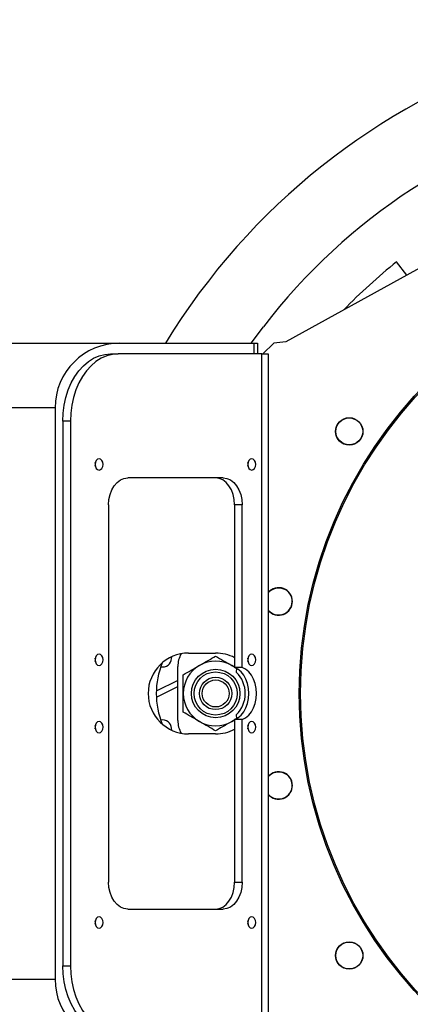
# Model space of a CAD drawing. Header units: millimetres. Extents: x 36 to 588, y 6 to 414.
# Tile 55 of 61: x 477 to 486, y 327 to 352. Entities that reach past the tile are written whole.
import ezdxf

# ---------------------------------------------------------------- set-up
doc = ezdxf.new("R2010")
doc.units = ezdxf.units.MM
doc.styles.add('SLDTEXTSTYLE1', font='TXT', dxfattribs={"width": 0.75})
doc.dimstyles.new('SLDDIMSTYLE1', dxfattribs={"dimtxt": 3.5, "dimasz": 5, "dimexe": 0, "dimexo": 0.0625, "dimgap": 0.875, "dimtad": 1, "dimlfac": 15, "dimrnd": 1e-09, "dimzin": 12, "dimdsep": 46, "dimtxsty": 'SLDTEXTSTYLE1', "dimsah": 1, "dimcen": 0.09, "dimadec": 0, "dimazin": 0, "dimtfac": 1, "dimtofl": 0, "dimtmove": 0, "dimatfit": 3, "dimfxl": 1, "dimtolj": 1, "dimtzin": 12, "dimarcsym": 0})

# ---------------------------------------------------------------- blocks, each defined once
blk = doc.blocks.new('*D10')
at = {"color": 7, "linetype": 'Continuous', "lineweight": 0}
for p, q in [((495.454, 335.103), (520.37, 335.103)), ((519.37, 335.103), (519.37, 278.437)), ((448.654, 278.437), (520.37, 278.437))]:
    blk.add_line(p, q, dxfattribs=at)
for points in [[(519.37, 335.103), (518.72, 330.103), (520.02, 330.103)], [(519.37, 278.437), (520.02, 283.437), (518.72, 283.437)]]:
    blk.add_solid(points, dxfattribs=at)
at = {"color": 7, "linetype": 'Continuous', "lineweight": 0, "insert": (514.858, 305.171), "char_height": 3.5, "attachment_point": 1, "rotation": 90, "style": 'SLDTEXTSTYLE1'}
blk.add_mtext('850', dxfattribs=at)

msp = doc.modelspace()

# ---------------------------------------------------------------- linework, layer by layer
at = {"color": 7, "linetype": 'Continuous', "lineweight": 30}
for p, q in [((488.1194631, 346.531724), (483.1876421, 343.797971)), ((486.1756604, 345.4542565), (485.9245923, 345.7814548)), ((482.3341236, 343.7700265), (482.633344, 344.1739051)), ((444.6543088, 343.7700265), (479.0876421, 343.7700265)), ((479.0876421, 343.7700265), (482.4095373, 343.7700265)), ((482.4095373, 343.7700265), (482.4876421, 343.7700265)), ((482.4095373, 343.5033598), (482.4095373, 343.7700265)), ((482.4876421, 343.7700265), (482.4876421, 343.5033598)), ((482.8876421, 343.7700265), (482.6209754, 343.5033598)), ((483.1876421, 343.797971), (482.8876421, 343.7700265)), ((478.8578273, 343.5033598), (479.0463891, 343.5033598)), ((482.5980991, 343.5033598), (479.0463891, 343.5033598)), ((482.5980991, 326.7033598), (482.5980991, 343.5033598)), ((482.5980991, 343.5033598), (482.7543088, 343.5033598)), ((482.7543088, 343.5033598), (482.7543088, 326.7033598)), ((477.4876421, 342.1700265), (444.2543088, 342.1700265)), ((477.4876421, 342.1700265), (477.4876421, 328.0366931)), ((477.679316, 341.8366931), (477.679316, 328.3700265)), ((477.8678778, 341.8366931), (477.679316, 341.8366931)), ((477.8678778, 341.8366931), (477.8678778, 328.3700265)), ((481.639114, 340.4366931), (479.2820914, 340.4366931)), ((478.8106868, 339.7700265), (478.8106868, 330.4366931)), ((482.1105185, 339.7700265), (481.9219567, 339.7700265)), ((481.9219567, 339.7700265), (481.9219567, 335.748857)), ((482.1105185, 335.748857), (482.1105185, 339.7700265)), ((480.3672997, 335.9649582), (480.3702616, 336.0120916)), ((480.7876421, 336.1033598), (481.4543088, 336.1033598)), ((480.5209754, 334.4366931), (480.5209754, 335.7700265)), ((481.9219567, 335.7524402), (481.8543088, 335.7961801)), ((482.1105185, 335.748857), (481.9219567, 335.748857)), ((481.9698973, 335.7274356), (481.9653772, 335.6292751)), ((480.5209754, 335.4250664), (479.9885163, 335.1624866)), ((479.989623, 335.0143677), (480.5209754, 335.2764017)), ((481.8543088, 334.4105395), (481.9219567, 334.4542793)), ((482.1105185, 334.4578626), (481.9219567, 334.4578626)), ((481.9219567, 334.4578626), (481.9219567, 330.4366931)), ((481.9653772, 334.5774445), (481.9698973, 334.479284)), ((482.1105185, 330.4366931), (482.1105185, 334.4578626)), ((480.3702616, 334.194628), (480.3672997, 334.2417614)), ((481.4543088, 334.1033598), (480.7876421, 334.1033598)), ((481.9219567, 330.4366931), (482.1105185, 330.4366931)), ((479.2820914, 329.7700265), (481.639114, 329.7700265)), ((477.679316, 328.3700265), (477.8678778, 328.3700265)), ((444.2543088, 328.0366931), (477.4876421, 328.0366931))]:
    msp.add_line(p, q, dxfattribs=at)
at = {"color": 7, "linetype": 'Continuous', "lineweight": 30, "flags": 128}
for points in [[(477.679316, 341.8366931), (477.6879087, 342.0375876), (477.7135614, 342.2355526), (477.7559001, 342.4277013), (477.8143074, 342.6112317), (477.8879315, 342.7834677), (477.9756989, 342.9418975), (478.0763298, 343.084211), (478.1883566, 343.2083329), (478.3101458, 343.3124532), (478.4399214, 343.3950535), (478.5757911, 343.4549295), (478.7157735, 343.4912079), (478.8578273, 343.5033598)], [(479.0463891, 343.5033598), (478.9043353, 343.4912079), (478.7643529, 343.4549295), (478.6284832, 343.3950535), (478.4987076, 343.3124532), (478.3769184, 343.2083329), (478.2648916, 343.084211), (478.1642607, 342.9418975), (478.0764933, 342.7834677), (478.0028692, 342.6112317), (477.9444619, 342.4277013), (477.9021232, 342.2355526), (477.8764705, 342.0375876), (477.8678778, 341.8366931)], [(478.4759896, 340.7700265), (478.4835252, 340.7164508), (478.5049846, 340.6710315), (478.5371009, 340.6406833), (478.5749846, 340.6300265), (478.6128683, 340.6406833), (478.6449846, 340.6710315), (478.666444, 340.7164508), (478.6739795, 340.7700265), (478.666444, 340.8236021), (478.6449846, 340.8690214), (478.6128683, 340.8993696), (478.5749846, 340.9100265), (478.5371009, 340.8993696), (478.5049846, 340.8690214), (478.4835252, 340.8236021), (478.4759896, 340.7700265)], [(478.4807037, 340.727339), (478.4854177, 340.7700265), (478.4807037, 340.8127139)], [(482.2472258, 340.7700265), (482.2547613, 340.7164508), (482.2762208, 340.6710315), (482.308337, 340.6406833), (482.3462208, 340.6300265), (482.3841045, 340.6406833), (482.4162208, 340.6710315), (482.4376802, 340.7164508), (482.4452157, 340.7700265), (482.4376802, 340.8236021), (482.4162208, 340.8690214), (482.3841045, 340.8993696), (482.3462208, 340.9100265), (482.308337, 340.8993696), (482.2762208, 340.8690214), (482.2547613, 340.8236021), (482.2472258, 340.7700265)], [(482.2519399, 340.7273394), (482.2566539, 340.7700265), (482.2519399, 340.8127135)], [(478.8106868, 339.7700265), (478.8197448, 339.9000867), (478.8465704, 340.0251487), (478.8901328, 340.1404066), (478.948758, 340.241431), (479.0201931, 340.3243395), (479.1016927, 340.3859461), (479.1901249, 340.4238833), (479.2820914, 340.4366931)], [(481.9219567, 339.7700265), (481.9128988, 339.9000867), (481.8860732, 340.0251487), (481.8425107, 340.1404066), (481.7838855, 340.241431), (481.7124505, 340.3243395), (481.6309509, 340.3859461), (481.5425186, 340.4238833), (481.4505522, 340.4366931)], [(481.639114, 340.4366931), (481.7310804, 340.4238833), (481.8195127, 340.3859461), (481.9010123, 340.3243395), (481.9724473, 340.241431), (482.0310725, 340.1404066), (482.074635, 340.0251487), (482.1014606, 339.9000867), (482.1105185, 339.7700265)], [(478.4759896, 335.9366931), (478.4835252, 335.8831174), (478.5049846, 335.8376982), (478.5371009, 335.80735), (478.5749846, 335.7966931), (478.6128683, 335.80735), (478.6449846, 335.8376982), (478.666444, 335.8831174), (478.6739795, 335.9366931), (478.666444, 335.9902688), (478.6449846, 336.0356881), (478.6128683, 336.0660363), (478.5749846, 336.0766931), (478.5371009, 336.0660363), (478.5049846, 336.0356881), (478.4835252, 335.9902688), (478.4759896, 335.9366931)], [(478.4807039, 335.8940067), (478.4854177, 335.9366931), (478.4807039, 335.9793796)], [(482.2472258, 335.9366931), (482.2547613, 335.8831174), (482.2762208, 335.8376982), (482.308337, 335.80735), (482.3462208, 335.7966931), (482.3841045, 335.80735), (482.4162208, 335.8376982), (482.4376802, 335.8831174), (482.4452157, 335.9366931), (482.4376802, 335.9902688), (482.4162208, 336.0356881), (482.3841045, 336.0660363), (482.3462208, 336.0766931), (482.308337, 336.0660363), (482.2762208, 336.0356881), (482.2547613, 335.9902688), (482.2472258, 335.9366931)], [(482.2519399, 335.894006), (482.2566539, 335.9366931), (482.2519399, 335.9793803)], [(481.9219567, 334.4578626), (482.0053143, 334.5004713), (482.0815586, 334.564394), (482.147994, 334.6473709), (482.2022719, 334.7464683), (482.2424734, 334.858183), (482.2671773, 334.9785655), (482.2755101, 335.1033598), (482.2671773, 335.2281541), (482.2424734, 335.3485365), (482.2022719, 335.4602512), (482.147994, 335.5593487), (482.0815586, 335.6423255), (482.0053143, 335.7062483), (481.9219567, 335.748857)], [(481.9693088, 335.7155485), (481.9413179, 335.7380425), (481.9321816, 335.7449497)], [(482.1105185, 334.4578626), (482.1938761, 334.5004713), (482.2701204, 334.564394), (482.3365558, 334.6473709), (482.3908337, 334.7464683), (482.4310352, 334.858183), (482.4557391, 334.9785655), (482.4640719, 335.1033598), (482.4557391, 335.2281541), (482.4310352, 335.3485365), (482.3908337, 335.4602512), (482.3365558, 335.5593487), (482.2701204, 335.6423255), (482.1938761, 335.7062483), (482.1105185, 335.748857)], [(478.4759896, 334.2700265), (478.4835252, 334.2164508), (478.5049846, 334.1710315), (478.5371009, 334.1406833), (478.5749846, 334.1300265), (478.6128683, 334.1406833), (478.6449846, 334.1710315), (478.666444, 334.2164508), (478.6739795, 334.2700265), (478.666444, 334.3236021), (478.6449846, 334.3690214), (478.6128683, 334.3993696), (478.5749846, 334.4100265), (478.5371009, 334.3993696), (478.5049846, 334.3690214), (478.4835252, 334.3236021), (478.4759896, 334.2700265)], [(481.9321816, 334.4617699), (481.9413179, 334.4686771), (481.9693088, 334.4911711)], [(482.2472258, 334.2700265), (482.2547613, 334.2164508), (482.2762208, 334.1710315), (482.308337, 334.1406833), (482.3462208, 334.1300265), (482.3841045, 334.1406833), (482.4162208, 334.1710315), (482.4376802, 334.2164508), (482.4452157, 334.2700265), (482.4376802, 334.3236021), (482.4162208, 334.3690214), (482.3841045, 334.3993696), (482.3462208, 334.4100265), (482.308337, 334.3993696), (482.2762208, 334.3690214), (482.2547613, 334.3236021), (482.2472258, 334.2700265)], [(478.4807037, 334.227339), (478.4854177, 334.2700265), (478.4807037, 334.3127139)], [(482.2519399, 334.2273393), (482.2566539, 334.2700265), (482.2519399, 334.3127136)], [(479.2820914, 329.7700265), (479.1901249, 329.7828363), (479.1016927, 329.8207734), (479.0201931, 329.88238), (478.948758, 329.9652886), (478.8901328, 330.066313), (478.8465704, 330.1815708), (478.8197448, 330.3066329), (478.8106868, 330.4366931)], [(481.4505522, 329.7700265), (481.5425186, 329.7828363), (481.6309509, 329.8207734), (481.7124505, 329.88238), (481.7838855, 329.9652886), (481.8425107, 330.066313), (481.8860732, 330.1815708), (481.9128988, 330.3066329), (481.9219567, 330.4366931)], [(482.1105185, 330.4366931), (482.1014606, 330.3066329), (482.074635, 330.1815708), (482.0310725, 330.066313), (481.9724473, 329.9652886), (481.9010123, 329.88238), (481.8195127, 329.8207734), (481.7310804, 329.7828363), (481.639114, 329.7700265)], [(478.4759896, 329.4366931), (478.4835252, 329.3831174), (478.5049846, 329.3376982), (478.5371009, 329.30735), (478.5749846, 329.2966931), (478.6128683, 329.30735), (478.6449846, 329.3376982), (478.666444, 329.3831174), (478.6739795, 329.4366931), (478.666444, 329.4902688), (478.6449846, 329.5356881), (478.6128683, 329.5660363), (478.5749846, 329.5766931), (478.5371009, 329.5660363), (478.5049846, 329.5356881), (478.4835252, 329.4902688), (478.4759896, 329.4366931)], [(482.2472258, 329.4366931), (482.2547613, 329.3831174), (482.2762208, 329.3376982), (482.308337, 329.30735), (482.3462208, 329.2966931), (482.3841045, 329.30735), (482.4162208, 329.3376982), (482.4376802, 329.3831174), (482.4452157, 329.4366931), (482.4376802, 329.4902688), (482.4162208, 329.5356881), (482.3841045, 329.5660363), (482.3462208, 329.5766931), (482.308337, 329.5660363), (482.2762208, 329.5356881), (482.2547613, 329.4902688), (482.2472258, 329.4366931)], [(478.4807037, 329.3940056), (478.4854177, 329.4366931), (478.4807037, 329.4793806)], [(482.2519399, 329.3940056), (482.2566539, 329.4366931), (482.2519399, 329.4793806)], [(478.8578273, 326.7033598), (478.7157735, 326.7155117), (478.5757911, 326.7517901), (478.4399214, 326.811666), (478.3101458, 326.8942664), (478.1883566, 326.9983867), (478.0763298, 327.1225085), (477.9756989, 327.264822), (477.8879315, 327.4232519), (477.8143074, 327.5954878), (477.7559001, 327.7790183), (477.7135614, 327.971167), (477.6879087, 328.169132), (477.679316, 328.3700265)], [(477.8678778, 328.3700265), (477.8764705, 328.169132), (477.9021232, 327.971167), (477.9444619, 327.7790183), (478.0028692, 327.5954878), (478.0764933, 327.4232519), (478.1642607, 327.264822), (478.2648916, 327.1225085), (478.3769184, 326.9983867), (478.4987076, 326.8942664), (478.6284832, 326.811666), (478.7643529, 326.7517901), (478.9043353, 326.7155117), (479.0463891, 326.7033598)]]:
    msp.add_lwpolyline(points, dxfattribs=at)
at = {"color": 7, "linetype": 'Continuous', "lineweight": 30}
for centre, radius in [((494.4543088, 335.1033598), 10.9333333), ((494.4543088, 335.1033598), 10.9), ((484.75383, 341.5850125), 0.34), ((484.75383, 341.5850125), 0.3333333), ((481.4543088, 335.1033598), 0.6), ((481.4543088, 335.1033598), 0.5333333), ((481.4543088, 335.1033598), 0.4), ((481.4543088, 335.1033598), 0.3333333), ((484.75383, 328.6217071), 0.34), ((484.75383, 328.6217071), 0.3333333)]:
    msp.add_circle(centre, radius, dxfattribs=at)
for centre, radius, start, end in [((494.4543088, 335.1033598), 16.6666667, 270, 148.6677485), ((494.4543088, 335.1033598), 14.9, 273.84824697, 142.5), ((494.4543088, 335.1033598), 13.6666667, 128.61803738, 136.04055684), ((479.0876421, 342.1700265), 1.6, 90, 180), ((483.0118138, 337.3794135), 0.34, 220.76730219, 139.23269781), ((483.0118138, 337.3794135), 0.3333333, 67.5, 140.58029074), ((483.0118138, 337.3794135), 0.3333333, 219.41970926, 67.5), ((480.7876421, 335.1033598), 1, 90, 270), ((481.9876421, 335.1033598), 2, 157.6683549, 202.33164509), ((480.14771, 335.9783889), 0.22, 257.41887006, 356.5), ((481.1876421, 335.7700265), 0.6666667, 151.73943576, 180), ((481.4543088, 335.1033598), 0.8, 60, 120), ((481.4543088, 335.1033598), 1, 62.11827482, 90), ((481.4543088, 335.1033598), 0.8, 120, 180), ((481.4543088, 335.1033598), 0.7333333, 314.17972921, 45.82027079), ((481.4543088, 335.1033598), 0.8, 180, 240), ((480.14771, 334.2283307), 0.22, 3.5, 102.58113001), ((481.1876421, 334.4366931), 0.6666667, 180, 208.26056421), ((481.4543088, 335.1033598), 0.8, 240, 300), ((481.4543088, 335.1033598), 1, 270, 297.88172518), ((483.0118138, 332.827306), 0.34, 220.76730219, 139.23269781), ((483.0118138, 332.827306), 0.3333333, 219.41970926, 90), ((483.0118138, 332.827306), 0.3333333, 90, 140.58029074), ((479.0876421, 328.0366931), 1.6, 180, 270)]:
    msp.add_arc(centre, radius, start, end, dxfattribs=at)
for points, knots in [([(481.0543088, 335.7961801), (481.0637912, 335.8016548), (481.1355926, 335.8431094), (481.2709694, 335.9212692), (481.3928235, 335.9916216), (481.4543088, 336.0271202)], [0, 0, 0, 0, 0.0700985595, 0.5307888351, 1, 1, 1, 1]), ([(481.4543088, 336.0271202), (481.5192705, 335.9896145), (481.6503851, 335.9139155), (481.7859238, 335.8356622), (481.8543088, 335.7961801)], [0, 0, 0, 0, 0.4954579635, 1, 1, 1, 1]), ([(480.6543088, 335.56524), (480.7192705, 335.6027457), (480.8503851, 335.6784447), (480.9859238, 335.756698), (481.0543088, 335.7961801)], [0, 0, 0, 0, 0.49545796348, 1, 1, 1, 1]), ([(481.8543088, 335.7961801), (481.8638011, 335.7906997), (481.8864358, 335.7776315), (481.9089084, 335.764657), (481.9219567, 335.7571236)], [0, 0, 0, 0, 0.4193667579, 1, 1, 1, 1]), ([(480.6543088, 335.1033598), (480.6543088, 335.1415554), (480.6543088, 335.2978606), (480.6543088, 335.4501585), (480.6543088, 335.56524)], [0, 0, 0, 0, 0.2443658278, 1, 1, 1, 1]), ([(480.6543088, 334.6414796), (480.6543088, 334.6756271), (480.6543088, 334.7676746), (480.6543088, 334.9216331), (480.6543088, 335.0425258), (480.6543088, 335.1033598)], [0, 0, 0, 0, 0.2266009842, 0.6108208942, 1, 1, 1, 1]), ([(481.0543088, 334.4105395), (481.0448263, 334.4160142), (480.9730249, 334.4574687), (480.8376482, 334.5356285), (480.7157941, 334.605981), (480.6543088, 334.6414796)], [0, 0, 0, 0, 0.0700985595, 0.5307888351, 1, 1, 1, 1]), ([(481.4543088, 334.1795994), (481.389347, 334.217105), (481.2582324, 334.2928041), (481.1226937, 334.3710574), (481.0543088, 334.4105395)], [0, 0, 0, 0, 0.4954579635, 1, 1, 1, 1]), ([(481.8543088, 334.4105395), (481.8448263, 334.4050648), (481.7730249, 334.3636102), (481.6376482, 334.2854504), (481.5157941, 334.2150979), (481.4543088, 334.1795994)], [0, 0, 0, 0, 0.0700985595, 0.5307888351, 1, 1, 1, 1])]:
    msp.add_open_spline(points, degree=3, knots=knots, dxfattribs=at)
msp.add_open_spline([(481.9219567, 334.449596), (481.8543088, 334.4105395)], degree=1, dxfattribs=at)

# ---------------------------------------------------------------- dimensions: what is measured, and where the dimension line sits
at = {"color": 7, "linetype": 'Continuous', "lineweight": 0}
dim = msp.add_linear_dim(base=(519.3696511, 278.4366931), p1=(494.4543088, 335.1033598), p2=(447.6543088, 278.4366931), angle=90, dimstyle='SLDDIMSTYLE1', dxfattribs=at)
dim.commit()
dim.dimension.update_dxf_attribs({"geometry": '*D10', "text_midpoint": (519.3696511, 309.050095), "dimtype": 160})

doc.saveas('drawing.dxf')
